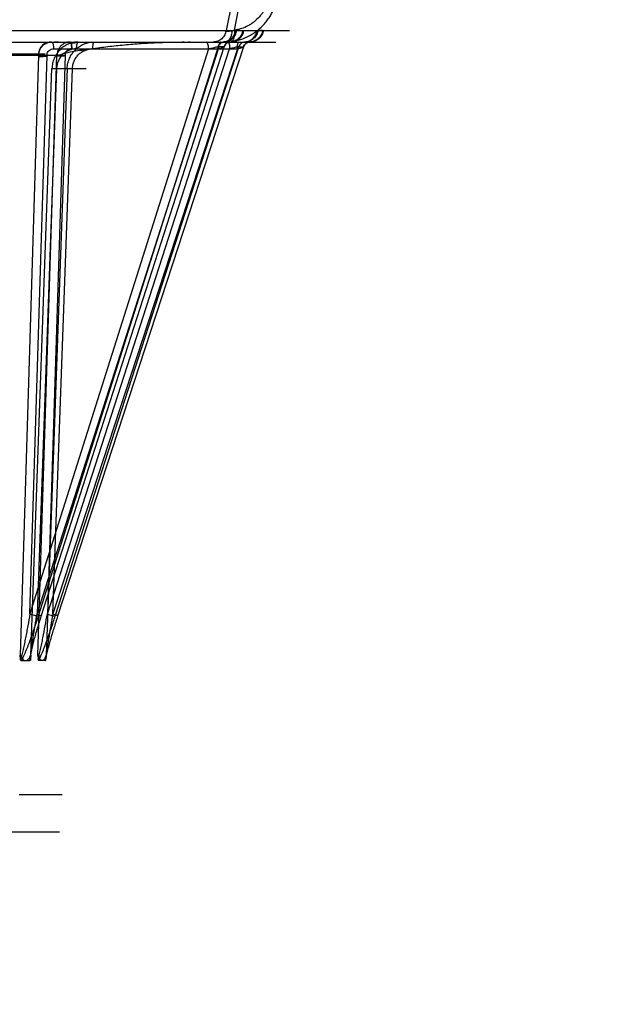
# Model space of a CAD drawing. Header units: millimetres. Extents: x 0 to 297, y 0 to 210.
# Tile 242 of 256: x 59.473 to 59.863, y 160.549 to 161.193. Entities that reach past the tile are written whole.
import ezdxf

# ---------------------------------------------------------------- set-up
doc = ezdxf.new("R2010")
doc.units = ezdxf.units.MM
doc.header["$LTSCALE"] = 16.335
doc.layers.get('0').update_dxf_attribs({"linetype": 'CONTINUOUS'})
doc.layers.add('AXES_REF', color=7, linetype='CONTINUOUS')
doc.layers.add('INTFCLR_144815', color=7, linetype='CONTINUOUS')

msp = doc.modelspace()

# ---------------------------------------------------------------- linework, layer by layer
at = {"color": 7, "linetype": 'Continuous'}
for radius in [8.72625, 8.7255, 8.66962]:
    msp.add_circle((57.53761, 154.41059), radius, dxfattribs=at)
msp.add_arc((57.53761, 154.41059), 8.64, 278.277129, 261.722871, dxfattribs=at)
at = {"layer": 'AXES_REF', "color": 9, "linetype": 'Continuous'}
msp.add_circle((57.53761, 154.41059), 7.96006, dxfattribs=at)
at = {"layer": 'INTFCLR_144815', "color": 9, "linetype": 'Continuous'}
for p, q in [((59.61203, 161.20559), (59.60814, 161.18618)), ((59.61353, 161.18636), (59.61795, 161.20835)), ((59.41809, 161.18618), (59.64965, 161.18618)), ((59.61206, 161.18597), (59.61353, 161.18636)), ((59.61513, 161.18618), (59.61911, 161.18618)), ((59.63209, 161.18618), (59.63007, 161.18618)), ((58.15626, 161.17859), (59.64076, 161.17859)), ((59.61078, 161.17859), (59.60684, 161.17859)), ((59.60767, 161.17859), (59.61145, 161.17882)), ((59.61085, 161.17859), (59.61078, 161.17859)), ((59.61125, 161.17859), (59.61085, 161.17859)), ((59.61983, 161.17859), (59.62053, 161.17859)), ((59.62053, 161.17859), (59.62058, 161.17859)), ((59.62058, 161.17859), (59.62261, 161.17859)), ((59.62366, 161.17859), (59.62391, 161.17859)), ((59.59659, 161.17413), (59.47957, 160.80409)), ((59.48424, 160.80409), (59.60314, 161.17413)), ((59.60286, 161.17551), (59.48497, 160.80271)), ((59.48701, 160.80271), (59.6068, 161.17551)), ((59.49099, 160.80409), (59.61045, 161.17413)), ((59.6155, 161.17413), (59.49458, 160.80409)), ((59.49508, 161.17413), (59.6155, 161.17413)), ((59.49617, 160.80271), (59.61652, 161.17551)), ((59.61955, 161.17551), (59.49773, 160.80271)), ((59.60282, 161.17551), (59.60286, 161.17551)), ((59.6068, 161.17551), (59.60286, 161.17551)), ((59.6068, 161.17551), (59.60683, 161.17551)), ((59.61652, 161.17551), (59.61955, 161.17551)), ((58.32207, 161.17085), (59.48965, 161.17085)), ((59.33365, 161.1699), (59.49728, 161.1699)), ((59.4852, 161.1699), (59.47315, 160.77713)), ((59.47957, 160.80409), (59.49079, 161.16978)), ((59.48476, 160.77713), (59.49728, 161.1699)), ((59.50265, 161.16978), (59.49099, 160.80409)), ((59.48026, 160.77713), (59.49399, 161.16122)), ((59.49701, 161.1611), (59.48424, 160.80409)), ((59.50397, 161.16122), (59.49022, 160.77713)), ((59.49399, 161.16122), (59.51633, 161.16122)), ((59.49701, 161.1611), (59.49399, 161.16122)), ((59.49458, 160.80409), (59.50737, 161.1611)), ((59.50737, 161.1611), (59.50388, 161.16122))]:
    msp.add_line(p, q, dxfattribs=at)
at = {"layer": 'INTFCLR_144815', "color": 7, "linetype": 'Continuous'}
for p, q in [((59.49079, 161.16978), (59.4852, 161.1699)), ((59.49728, 161.1699), (59.50265, 161.16978))]:
    msp.add_line(p, q, dxfattribs=at)
at = {"layer": 'INTFCLR_144815', "color": 6, "linetype": 'Continuous'}
for p, q in [((59.4734, 160.77445), (59.47315, 160.77713)), ((59.47382, 160.77359), (59.4796, 160.77359)), ((59.48, 160.77432), (59.48, 160.77431)), ((59.48, 160.7743), (59.48, 160.77429)), ((59.48026, 160.77713), (59.48001, 160.77445)), ((59.48001, 160.77445), (59.48001, 160.77444)), ((59.48001, 160.77443), (59.48001, 160.77443)), ((59.48001, 160.77442), (59.48001, 160.77441)), ((59.48001, 160.7744), (59.48001, 160.77439)), ((59.48001, 160.77438), (59.48001, 160.77437)), ((59.48001, 160.77436), (59.48001, 160.77435)), ((59.48001, 160.77434), (59.48001, 160.77433)), ((59.48476, 160.77713), (59.48495, 160.77445)), ((59.48495, 160.77441), (59.48495, 160.77436)), ((59.48495, 160.77435), (59.48495, 160.77434)), ((59.48495, 160.77433), (59.48495, 160.77432)), ((59.48496, 160.77431), (59.48496, 160.7743)), ((59.48496, 160.77429), (59.48496, 160.77428)), ((59.48496, 160.77427), (59.48496, 160.77426)), ((59.48972, 160.77359), (59.48527, 160.77359)), ((59.49003, 160.77445), (59.49022, 160.77713)), ((59.49003, 160.77443), (59.49003, 160.77445)), ((59.49003, 160.7744), (59.49003, 160.77442)), ((59.49003, 160.77437), (59.49003, 160.77438)), ((59.47252, 160.68593), (59.50079, 160.68593)), ((59.49887, 160.66129), (58.31285, 160.66129))]:
    msp.add_line(p, q, dxfattribs=at)
for points in [[(59.47341, 160.77437), (59.47341, 160.77438), (59.4734, 160.7744), (59.4734, 160.77442), (59.4734, 160.77443), (59.4734, 160.77445)], [(59.47382, 160.77359), (59.47379, 160.77359), (59.47377, 160.77359), (59.47375, 160.7736), (59.47373, 160.7736), (59.47371, 160.77361), (59.47369, 160.77362), (59.47368, 160.77363), (59.47366, 160.77364), (59.47364, 160.77366), (59.47363, 160.77367), (59.47361, 160.77369), (59.4736, 160.7737), (59.47358, 160.77372), (59.47357, 160.77374), (59.47356, 160.77376), (59.47355, 160.77378), (59.47354, 160.7738), (59.47352, 160.77382), (59.47351, 160.77384), (59.47351, 160.77387), (59.4735, 160.77389), (59.47349, 160.77391), (59.47348, 160.77394), (59.47347, 160.77396), (59.47347, 160.77398), (59.47346, 160.77401), (59.47345, 160.77403), (59.47345, 160.77405), (59.47344, 160.77408), (59.47344, 160.7741), (59.47344, 160.77412), (59.47343, 160.77415), (59.47343, 160.77417), (59.47342, 160.77419), (59.47342, 160.77421), (59.47342, 160.77423), (59.47342, 160.77425), (59.47341, 160.77427), (59.47341, 160.77429), (59.47341, 160.77431), (59.47341, 160.77433), (59.47341, 160.77435)], [(59.48, 160.77428), (59.48, 160.77427), (59.48, 160.77426), (59.48, 160.77424), (59.47999, 160.77423), (59.47999, 160.77422), (59.47999, 160.77421), (59.47999, 160.77419), (59.47999, 160.77418), (59.47999, 160.77417), (59.47998, 160.77415), (59.47998, 160.77414), (59.47998, 160.77412), (59.47998, 160.77411), (59.47997, 160.77409), (59.47997, 160.77408), (59.47997, 160.77406), (59.47996, 160.77405), (59.47996, 160.77403), (59.47996, 160.77402), (59.47995, 160.774), (59.47995, 160.77398), (59.47994, 160.77397), (59.47994, 160.77395), (59.47993, 160.77393), (59.47993, 160.77392), (59.47992, 160.7739), (59.47992, 160.77388), (59.47991, 160.77387), (59.4799, 160.77385), (59.47989, 160.77383), (59.47989, 160.77382), (59.47988, 160.7738), (59.47987, 160.77378), (59.47986, 160.77377), (59.47985, 160.77375), (59.47984, 160.77374), (59.47983, 160.77372), (59.47982, 160.77371), (59.47981, 160.7737), (59.4798, 160.77368), (59.47979, 160.77367), (59.47977, 160.77366), (59.47976, 160.77365), (59.47975, 160.77364), (59.47973, 160.77363), (59.47972, 160.77362), (59.4797, 160.77361), (59.47969, 160.7736), (59.47967, 160.7736), (59.47965, 160.77359), (59.47964, 160.77359), (59.47962, 160.77359), (59.4796, 160.77359)], [(59.48495, 160.77445), (59.48495, 160.77444), (59.48495, 160.77443), (59.48495, 160.77443), (59.48495, 160.77442)], [(59.48496, 160.77424), (59.48496, 160.77423), (59.48496, 160.77422)], [(59.48496, 160.77421), (59.48497, 160.77419), (59.48497, 160.77418), (59.48497, 160.77417), (59.48497, 160.77415), (59.48497, 160.77414), (59.48497, 160.77412), (59.48498, 160.77411), (59.48498, 160.77409), (59.48498, 160.77408), (59.48498, 160.77406), (59.48499, 160.77405), (59.48499, 160.77403), (59.48499, 160.77402), (59.48499, 160.774), (59.485, 160.77398), (59.485, 160.77397), (59.48501, 160.77395), (59.48501, 160.77393), (59.48501, 160.77392), (59.48502, 160.7739), (59.48502, 160.77388), (59.48503, 160.77387), (59.48503, 160.77385), (59.48504, 160.77383), (59.48504, 160.77382), (59.48505, 160.7738), (59.48506, 160.77378), (59.48506, 160.77377), (59.48507, 160.77375), (59.48508, 160.77374), (59.48509, 160.77372), (59.4851, 160.77371), (59.4851, 160.7737), (59.48511, 160.77368), (59.48512, 160.77367), (59.48513, 160.77366), (59.48514, 160.77365), (59.48515, 160.77364), (59.48516, 160.77363), (59.48517, 160.77362), (59.48519, 160.77361), (59.4852, 160.7736), (59.48521, 160.7736), (59.48522, 160.77359), (59.48524, 160.77359), (59.48525, 160.77359), (59.48527, 160.77359)], [(59.48972, 160.77359), (59.48973, 160.77359), (59.48975, 160.77359), (59.48977, 160.7736), (59.48978, 160.7736), (59.48979, 160.77361), (59.48981, 160.77362), (59.48982, 160.77363), (59.48984, 160.77364), (59.48985, 160.77366), (59.48986, 160.77367), (59.48987, 160.77369), (59.48988, 160.7737), (59.48989, 160.77372), (59.4899, 160.77374), (59.48991, 160.77376), (59.48992, 160.77378), (59.48993, 160.7738), (59.48994, 160.77382), (59.48995, 160.77384), (59.48995, 160.77387), (59.48996, 160.77389), (59.48997, 160.77391), (59.48997, 160.77394), (59.48998, 160.77396), (59.48998, 160.77398), (59.48999, 160.77401), (59.48999, 160.77403), (59.49, 160.77405), (59.49, 160.77408), (59.49001, 160.7741), (59.49001, 160.77412), (59.49001, 160.77415), (59.49001, 160.77417), (59.49002, 160.77419), (59.49002, 160.77421), (59.49002, 160.77423), (59.49002, 160.77425), (59.49002, 160.77427), (59.49003, 160.77429), (59.49003, 160.77431), (59.49003, 160.77433), (59.49003, 160.77435)]]:
    msp.add_lwpolyline(points, dxfattribs=at)
at = {"layer": 'INTFCLR_144815', "color": 9, "linetype": 'Continuous'}
for points, knots in [([(59.61145, 161.17882), (59.61249, 161.17895), (59.61455, 161.1793), (59.61858, 161.1804), (59.62197, 161.18185), (59.62471, 161.18341), (59.62651, 161.18455), (59.62954, 161.18676), (59.63265, 161.18974), (59.63536, 161.19309), (59.63779, 161.19668), (59.63951, 161.20009), (59.64067, 161.20314), (59.64136, 161.20521), (59.64233, 161.20887), (59.64277, 161.21211), (59.64288, 161.21427)], [0, 0, 0, 0, 0.060969, 0.121873, 0.243913, 0.274919, 0.306131, 0.368317, 0.493199, 0.556651, 0.619807, 0.746395, 0.778408, 0.810257, 0.873549, 1, 1, 1, 1]), ([(59.63747, 161.21295), (59.63737, 161.21132), (59.63701, 161.20889), (59.63624, 161.20614), (59.63571, 161.20459), (59.63481, 161.20231), (59.63348, 161.19975), (59.63162, 161.19706), (59.62956, 161.19454), (59.62719, 161.19231), (59.6249, 161.19065), (59.62353, 161.1898), (59.62146, 161.18863), (59.6189, 161.18754), (59.61586, 161.18672), (59.61431, 161.18645), (59.61353, 161.18636)], [0, 0, 0, 0, 0.126032, 0.189212, 0.221028, 0.253021, 0.379658, 0.442895, 0.506455, 0.631585, 0.693885, 0.725145, 0.756193, 0.878299, 0.939151, 1, 1, 1, 1]), ([(59.60814, 161.18618), (59.60799, 161.18518), (59.60751, 161.18367), (59.60639, 161.1819), (59.60531, 161.18071), (59.60403, 161.17976), (59.60222, 161.17887), (59.60072, 161.17859), (59.59975, 161.17859)], [0, 0, 0, 0, 0.247765, 0.377762, 0.508629, 0.638135, 0.764317, 1, 1, 1, 1]), ([(59.61441, 161.18618), (59.61426, 161.18518), (59.61361, 161.18315), (59.61166, 161.18061), (59.60896, 161.17896), (59.60692, 161.17859), (59.60594, 161.17859)], [0, 0, 0, 0, 0.247336, 0.507333, 0.762893, 1, 1, 1, 1]), ([(59.60684, 161.17859), (59.60781, 161.17861), (59.60981, 161.17902), (59.61244, 161.18068), (59.61434, 161.18319), (59.61498, 161.18519), (59.61513, 161.18618)], [0, 0, 0, 0, 0.237461, 0.492881, 0.752581, 1, 1, 1, 1]), ([(59.60814, 161.18618), (59.608, 161.18612), (59.60783, 161.18605), (59.60749, 161.18582), (59.60777, 161.18563), (59.60816, 161.18565), (59.60874, 161.18563), (59.60944, 161.18568), (59.61055, 161.18578), (59.61144, 161.18589), (59.61206, 161.18597)], [0, 0, 0, 0, 0.089936, 0.132508, 0.163973, 0.240003, 0.365637, 0.490275, 0.640039, 1, 1, 1, 1]), ([(59.61206, 161.18597), (59.61198, 161.18502), (59.61166, 161.18318), (59.61073, 161.18079), (59.60941, 161.17907), (59.60819, 161.17859), (59.60767, 161.17859)], [0, 0, 0, 0, 0.3129, 0.602318, 0.830689, 1, 1, 1, 1]), ([(59.61911, 161.18618), (59.61896, 161.18519), (59.61832, 161.18319), (59.61641, 161.18068), (59.61376, 161.17902), (59.61175, 161.17861), (59.61078, 161.17859)], [0, 0, 0, 0, 0.24681, 0.506276, 0.761969, 1, 1, 1, 1]), ([(59.61125, 161.17859), (59.61223, 161.17859), (59.61429, 161.17896), (59.61701, 161.18061), (59.61897, 161.18315), (59.61963, 161.18518), (59.61978, 161.18618)], [0, 0, 0, 0, 0.237878, 0.493812, 0.75349, 1, 1, 1, 1]), ([(59.61353, 161.18636), (59.61359, 161.1854), (59.6136, 161.18358), (59.61325, 161.1812), (59.61269, 161.17946), (59.61181, 161.17882), (59.61145, 161.17882)], [0, 0, 0, 0, 0.34848, 0.656691, 0.872155, 1, 1, 1, 1]), ([(59.61983, 161.17859), (59.62082, 161.17859), (59.6229, 161.17896), (59.62565, 161.1806), (59.62764, 161.18314), (59.62831, 161.18517), (59.62847, 161.18618)], [0, 0, 0, 0, 0.239108, 0.495642, 0.754812, 1, 1, 1, 1]), ([(59.62902, 161.18618), (59.62887, 161.18519), (59.62822, 161.18318), (59.62628, 161.18067), (59.62359, 161.17901), (59.62156, 161.17861), (59.62058, 161.17859)], [0, 0, 0, 0, 0.245324, 0.504207, 0.760561, 1, 1, 1, 1]), ([(59.63209, 161.18618), (59.63194, 161.18519), (59.63128, 161.18318), (59.62933, 161.18067), (59.62663, 161.17901), (59.62459, 161.17861), (59.62361, 161.17859)], [0, 0, 0, 0, 0.244864, 0.503572, 0.760133, 1, 1, 1, 1]), ([(59.6326, 161.18618), (59.63244, 161.18517), (59.63177, 161.18314), (59.62976, 161.1806), (59.627, 161.17896), (59.62491, 161.17859), (59.62391, 161.17859)], [0, 0, 0, 0, 0.244565, 0.503496, 0.760313, 1, 1, 1, 1]), ([(59.49376, 161.17859), (59.49395, 161.17859), (59.49442, 161.17815), (59.49492, 161.17664), (59.49507, 161.17519), (59.49508, 161.17413)], [0, 0, 0, 0, 0.118675, 0.343068, 1, 1, 1, 1]), ([(59.51126, 161.17859), (59.51016, 161.17859), (59.5085, 161.17842), (59.50636, 161.17787), (59.50427, 161.17712), (59.5023, 161.17604), (59.5005, 161.1747), (59.49884, 161.17318), (59.49739, 161.17142), (59.49621, 161.16948), (59.49547, 161.16793), (59.49486, 161.16633), (59.49425, 161.1641), (59.49403, 161.16237), (59.49399, 161.16122)], [0, 0, 0, 0, 0.122124, 0.183323, 0.245147, 0.368174, 0.430444, 0.493021, 0.618001, 0.681478, 0.744715, 0.807951, 0.871732, 1, 1, 1, 1]), ([(59.50397, 161.16122), (59.50399, 161.1618), (59.50409, 161.16295), (59.50439, 161.16466), (59.50486, 161.16633), (59.50547, 161.16793), (59.50623, 161.16948), (59.50743, 161.17142), (59.50891, 161.17318), (59.5106, 161.1747), (59.51242, 161.17605), (59.51443, 161.17712), (59.51656, 161.17788), (59.51874, 161.17842), (59.52043, 161.17859), (59.52155, 161.17859)], [0, 0, 0, 0, 0.063652, 0.127279, 0.190555, 0.253351, 0.316226, 0.37943, 0.504173, 0.566794, 0.629215, 0.752842, 0.815093, 0.87678, 1, 1, 1, 1]), ([(59.51126, 161.17859), (59.51107, 161.17859), (59.5106, 161.17815), (59.51027, 161.17715), (59.51, 161.17574), (59.50995, 161.17468), (59.50995, 161.17413)], [0, 0, 0, 0, 0.1185, 0.342563, 0.660023, 1, 1, 1, 1]), ([(59.52155, 161.17859), (59.52139, 161.17859), (59.52102, 161.17809), (59.52067, 161.17664), (59.52054, 161.17518), (59.52054, 161.17413)], [0, 0, 0, 0, 0.103117, 0.326022, 1, 1, 1, 1]), ([(59.59659, 161.17413), (59.59658, 161.17468), (59.59653, 161.17574), (59.59626, 161.17715), (59.59593, 161.17815), (59.59546, 161.17859), (59.59527, 161.17859)], [0, 0, 0, 0, 0.339977, 0.657437, 0.8815, 1, 1, 1, 1]), ([(59.60678, 161.17859), (59.60638, 161.17858), (59.60552, 161.17843), (59.60433, 161.17779), (59.60337, 161.17678), (59.60296, 161.17594), (59.60282, 161.17551)], [0, 0, 0, 0, 0.225688, 0.48395, 0.746398, 1, 1, 1, 1]), ([(59.60286, 161.17551), (59.60299, 161.17593), (59.60339, 161.17676), (59.60433, 161.17776), (59.60553, 161.17842), (59.60642, 161.17858), (59.60684, 161.17859)], [0, 0, 0, 0, 0.247836, 0.505004, 0.759243, 1, 1, 1, 1]), ([(59.60446, 161.17859), (59.60426, 161.17859), (59.60379, 161.17815), (59.60347, 161.17715), (59.60319, 161.17574), (59.60314, 161.17468), (59.60314, 161.17413)], [0, 0, 0, 0, 0.1185, 0.342563, 0.660023, 1, 1, 1, 1]), ([(59.61078, 161.17859), (59.61035, 161.17858), (59.60947, 161.17842), (59.60827, 161.17776), (59.60733, 161.17676), (59.60693, 161.17593), (59.6068, 161.17551)], [0, 0, 0, 0, 0.240757, 0.494996, 0.752164, 1, 1, 1, 1]), ([(59.61085, 161.17859), (59.61041, 161.17858), (59.60952, 161.17842), (59.60832, 161.17776), (59.60737, 161.17676), (59.60696, 161.17593), (59.60683, 161.17551)], [0, 0, 0, 0, 0.241436, 0.496011, 0.752928, 1, 1, 1, 1]), ([(59.60944, 161.17859), (59.6096, 161.17859), (59.60997, 161.17809), (59.6102, 161.17715), (59.61041, 161.17573), (59.61045, 161.17468), (59.61045, 161.17413)], [0, 0, 0, 0, 0.103024, 0.325726, 0.650172, 1, 1, 1, 1]), ([(59.6155, 161.17413), (59.6155, 161.17468), (59.61556, 161.17598), (59.61574, 161.17732), (59.6162, 161.17859), (59.61651, 161.17859)], [0, 0, 0, 0, 0.35171, 0.80538, 1, 1, 1, 1]), ([(59.62053, 161.17859), (59.62009, 161.17858), (59.6192, 161.17842), (59.61798, 161.17776), (59.61703, 161.17676), (59.61663, 161.17593), (59.61649, 161.17551)], [0, 0, 0, 0, 0.241851, 0.496634, 0.753398, 1, 1, 1, 1]), ([(59.62058, 161.17859), (59.62014, 161.17858), (59.61924, 161.17842), (59.61802, 161.17776), (59.61706, 161.17676), (59.61665, 161.17593), (59.61652, 161.17551)], [0, 0, 0, 0, 0.242418, 0.497486, 0.754042, 1, 1, 1, 1]), ([(59.61955, 161.17551), (59.61968, 161.17593), (59.62009, 161.17676), (59.62105, 161.17776), (59.62227, 161.17842), (59.62317, 161.17858), (59.62361, 161.17859)], [0, 0, 0, 0, 0.245958, 0.502514, 0.757582, 1, 1, 1, 1]), ([(59.62366, 161.17859), (59.62324, 161.17858), (59.62236, 161.17843), (59.62113, 161.1778), (59.62013, 161.17679), (59.61971, 161.17594), (59.61957, 161.17551)], [0, 0, 0, 0, 0.22845, 0.488298, 0.749734, 1, 1, 1, 1]), ([(59.49079, 161.16978), (59.49077, 161.16999), (59.49081, 161.17067), (59.4911, 161.17188), (59.49232, 161.1736), (59.49403, 161.1742), (59.49508, 161.17413)], [0, 0, 0, 0, 0.09078, 0.300856, 0.535856, 1, 1, 1, 1]), ([(59.50995, 161.17413), (59.50912, 161.17413), (59.50788, 161.174), (59.50627, 161.17359), (59.50471, 161.17302), (59.50323, 161.17222), (59.50189, 161.17121), (59.50064, 161.17007), (59.49956, 161.16875), (59.49868, 161.16729), (59.49811, 161.16614), (59.49766, 161.16493), (59.49721, 161.16326), (59.49704, 161.16197), (59.49701, 161.1611)], [0, 0, 0, 0, 0.122003, 0.183151, 0.244932, 0.367905, 0.430165, 0.492742, 0.617753, 0.68126, 0.744534, 0.807811, 0.871637, 1, 1, 1, 1]), ([(59.50702, 161.17413), (59.50675, 161.17415), (59.50592, 161.17412), (59.50459, 161.17366), (59.50306, 161.17228), (59.50259, 161.17072), (59.50265, 161.16978)], [0, 0, 0, 0, 0.120951, 0.357986, 0.592109, 1, 1, 1, 1]), ([(59.50737, 161.1611), (59.50738, 161.16153), (59.50745, 161.1624), (59.50768, 161.16368), (59.50803, 161.16493), (59.50849, 161.16614), (59.50906, 161.16729), (59.50996, 161.16875), (59.51107, 161.17007), (59.51234, 161.17121), (59.5137, 161.17222), (59.51521, 161.17302), (59.5168, 161.17359), (59.51843, 161.174), (59.5197, 161.17413), (59.52054, 161.17413)], [0, 0, 0, 0, 0.063687, 0.127349, 0.190659, 0.253486, 0.316388, 0.379613, 0.504379, 0.566999, 0.629413, 0.753, 0.81522, 0.87687, 1, 1, 1, 1]), ([(59.59659, 161.17413), (59.59724, 161.17432), (59.59852, 161.17467), (59.60059, 161.17513), (59.60201, 161.17551), (59.60282, 161.17551)], [0, 0, 0, 0, 0.3192, 0.619999, 1, 1, 1, 1]), ([(59.60683, 161.17551), (59.60687, 161.17551), (59.60701, 161.17551), (59.60685, 161.17534), (59.60662, 161.17527), (59.60619, 161.17508), (59.60561, 161.17488), (59.60458, 161.17454), (59.60374, 161.1743), (59.60314, 161.17413)], [0, 0, 0, 0, 0.033052, 0.055554, 0.120786, 0.229163, 0.377368, 0.559793, 1, 1, 1, 1]), ([(59.61649, 161.17551), (59.61574, 161.17551), (59.61439, 161.17512), (59.61238, 161.17466), (59.61111, 161.17431), (59.61045, 161.17413)], [0, 0, 0, 0, 0.363382, 0.668548, 1, 1, 1, 1]), ([(59.6155, 161.17413), (59.61611, 161.1743), (59.61704, 161.17455), (59.61844, 161.17503), (59.61889, 161.1751), (59.61971, 161.17551), (59.61957, 161.17551)], [0, 0, 0, 0, 0.442797, 0.7128, 0.90435, 1, 1, 1, 1]), ([(59.47957, 160.80409), (59.47912, 160.80148), (59.47842, 160.79757), (59.47745, 160.79237), (59.4767, 160.78851), (59.47592, 160.78469), (59.47525, 160.78154), (59.47468, 160.77908), (59.47415, 160.77692), (59.47375, 160.77537), (59.4734, 160.77445)], [0, 0, 0, 0, 0.262498, 0.393514, 0.523585, 0.652368, 0.779419, 0.841981, 0.902478, 1, 1, 1, 1]), ([(59.48497, 160.80271), (59.48415, 160.8001), (59.48287, 160.7962), (59.48109, 160.79104), (59.4797, 160.78719), (59.47826, 160.78338), (59.47701, 160.78025), (59.47596, 160.7778), (59.47502, 160.77577), (59.47431, 160.77436), (59.47382, 160.77359)], [0, 0, 0, 0, 0.262511, 0.394086, 0.525157, 0.655496, 0.784895, 0.849087, 0.911676, 1, 1, 1, 1]), ([(59.48497, 160.80271), (59.48425, 160.80269), (59.48297, 160.80307), (59.48118, 160.80355), (59.4801, 160.80391), (59.47957, 160.80409)], [0, 0, 0, 0, 0.387723, 0.699632, 1, 1, 1, 1]), ([(59.4796, 160.77359), (59.47959, 160.775), (59.47999, 160.77701), (59.48065, 160.78026), (59.4814, 160.7834), (59.48273, 160.78851), (59.48458, 160.79497), (59.48618, 160.80012), (59.48701, 160.80271)], [0, 0, 0, 0, 0.140359, 0.202543, 0.33066, 0.462205, 0.729285, 1, 1, 1, 1]), ([(59.48001, 160.77445), (59.47998, 160.77539), (59.48014, 160.77693), (59.48036, 160.77907), (59.48066, 160.78153), (59.48109, 160.78469), (59.48184, 160.78982), (59.48288, 160.7963), (59.48378, 160.80149), (59.48424, 160.80409)], [0, 0, 0, 0, 0.09432, 0.154007, 0.215842, 0.342764, 0.472597, 0.735115, 1, 1, 1, 1]), ([(59.48424, 160.80409), (59.48448, 160.80401), (59.48495, 160.80384), (59.4857, 160.80356), (59.48645, 160.80322), (59.48689, 160.80305), (59.48731, 160.80273), (59.48708, 160.80271), (59.48701, 160.80271)], [0, 0, 0, 0, 0.219366, 0.430371, 0.700316, 0.875747, 0.940821, 1, 1, 1, 1]), ([(59.48495, 160.77445), (59.48526, 160.77537), (59.48563, 160.77691), (59.48613, 160.77907), (59.48667, 160.78153), (59.48733, 160.78468), (59.48836, 160.7898), (59.48959, 160.79628), (59.49053, 160.80148), (59.49099, 160.80409)], [0, 0, 0, 0, 0.09658, 0.156913, 0.219155, 0.346402, 0.476097, 0.737371, 1, 1, 1, 1]), ([(59.48527, 160.77359), (59.48603, 160.77493), (59.4869, 160.77696), (59.48825, 160.78024), (59.48947, 160.78338), (59.49135, 160.78848), (59.49361, 160.79492), (59.49533, 160.80011), (59.49617, 160.80271)], [0, 0, 0, 0, 0.148676, 0.212372, 0.341856, 0.473191, 0.736522, 1, 1, 1, 1]), ([(59.49773, 160.80271), (59.49689, 160.80012), (59.49565, 160.79623), (59.49407, 160.79105), (59.49295, 160.78721), (59.49188, 160.78341), (59.49106, 160.78027), (59.49047, 160.77782), (59.49004, 160.77581), (59.48978, 160.7744), (59.48972, 160.77359)], [0, 0, 0, 0, 0.270374, 0.4046, 0.537306, 0.668034, 0.79611, 0.858695, 0.918736, 1, 1, 1, 1]), ([(59.49458, 160.80409), (59.49411, 160.80148), (59.49342, 160.79758), (59.49254, 160.79237), (59.49191, 160.78851), (59.49131, 160.78469), (59.49084, 160.78155), (59.4905, 160.77909), (59.49024, 160.77694), (59.49005, 160.7754), (59.49003, 160.77445)], [0, 0, 0, 0, 0.264974, 0.396856, 0.527497, 0.656487, 0.783244, 0.84538, 0.905174, 1, 1, 1, 1]), ([(59.49099, 160.80409), (59.49152, 160.80391), (59.4926, 160.80356), (59.4941, 160.80312), (59.49529, 160.80284), (59.49594, 160.8027), (59.49617, 160.80271)], [0, 0, 0, 0, 0.313844, 0.631054, 0.874511, 1, 1, 1, 1]), ([(59.49773, 160.80271), (59.49777, 160.80271), (59.49788, 160.8027), (59.49777, 160.80286), (59.49755, 160.80293), (59.49718, 160.80313), (59.49666, 160.80333), (59.49578, 160.80368), (59.49507, 160.80392), (59.49458, 160.80409)], [0, 0, 0, 0, 0.030971, 0.052182, 0.118147, 0.231753, 0.389156, 0.57871, 1, 1, 1, 1])]:
    msp.add_open_spline(points, degree=3, knots=knots, dxfattribs=at)
at = {"layer": 'INTFCLR_144815', "color": 7, "linetype": 'Continuous'}
for points, knots in [([(59.49376, 161.17859), (59.49322, 161.17862), (59.49213, 161.17859), (59.49054, 161.1782), (59.48908, 161.17751), (59.48779, 161.17654), (59.48672, 161.17533), (59.48591, 161.17393), (59.48543, 161.1725), (59.48522, 161.17115), (59.48518, 161.17031), (59.4852, 161.1699)], [0, 0, 0, 0, 0.118393, 0.235948, 0.352262, 0.469029, 0.585131, 0.702127, 0.819059, 0.910353, 1, 1, 1, 1]), ([(59.4852, 161.1699), (59.48522, 161.17029), (59.48529, 161.17106), (59.48554, 161.1722), (59.48593, 161.17329), (59.48645, 161.17433), (59.4871, 161.17529), (59.48785, 161.17614), (59.48869, 161.17687), (59.4896, 161.17748), (59.49057, 161.17797), (59.4916, 161.17832), (59.49267, 161.17854), (59.4934, 161.17859), (59.49376, 161.17859)], [0, 0, 0, 0, 0.086485, 0.172411, 0.258341, 0.344273, 0.429914, 0.514958, 0.596912, 0.677583, 0.757829, 0.837931, 0.918842, 1, 1, 1, 1]), ([(59.50702, 161.17413), (59.50702, 161.1744), (59.507, 161.17495), (59.507, 161.17564), (59.50685, 161.17617), (59.5068, 161.1766), (59.50709, 161.17698), (59.50674, 161.17733), (59.50638, 161.1774), (59.5061, 161.17753), (59.50587, 161.17758), (59.50589, 161.17779), (59.50628, 161.17779), (59.50678, 161.17791), (59.50758, 161.17794), (59.50839, 161.17805), (59.50893, 161.17801), (59.50949, 161.17824), (59.50784, 161.17818), (59.50673, 161.17831), (59.50366, 161.1783), (59.5003, 161.17836), (59.49837, 161.17839), (59.49499, 161.17843), (59.49717, 161.17849), (59.4987, 161.17848), (59.50172, 161.1785), (59.50565, 161.17851), (59.51328, 161.17853), (59.52447, 161.17855), (59.54625, 161.17857), (59.5547, 161.17858), (59.58816, 161.17859), (59.58358, 161.17859)], [0, 0, 0, 0, 0.007462, 0.015095, 0.018918, 0.022509, 0.026865, 0.029423, 0.034294, 0.036798, 0.038513, 0.039313, 0.041704, 0.046932, 0.054813, 0.063077, 0.069169, 0.070608, 0.076617, 0.09248, 0.119737, 0.152267, 0.180513, 0.194907, 0.203949, 0.220244, 0.245985, 0.282369, 0.330282, 0.454065, 0.598924, 0.874045, 1, 1, 1, 1]), ([(59.49728, 161.1699), (59.49893, 161.17019), (59.50219, 161.17118), (59.50715, 161.17248), (59.51229, 161.17314), (59.51744, 161.17392), (59.52266, 161.17462), (59.52976, 161.17554), (59.53879, 161.17654), (59.54978, 161.17752), (59.55906, 161.17808), (59.56656, 161.17839), (59.57412, 161.17859), (59.57979, 161.17862), (59.58358, 161.17859)], [0, 0, 0, 0, 0.057671, 0.117422, 0.1765, 0.236369, 0.29703, 0.358472, 0.483241, 0.61038, 0.73919, 0.804166, 0.869303, 1, 1, 1, 1]), ([(59.50601, 161.17859), (59.50561, 161.17859), (59.50479, 161.17853), (59.50359, 161.17827), (59.50242, 161.17783), (59.50131, 161.17721), (59.50032, 161.17646), (59.49945, 161.17557), (59.49871, 161.17459), (59.49812, 161.17351), (59.49767, 161.17236), (59.49738, 161.17115), (59.4973, 161.17032), (59.49728, 161.1699)], [0, 0, 0, 0, 0.088858, 0.179421, 0.271356, 0.363766, 0.45629, 0.546594, 0.636195, 0.726301, 0.816984, 0.908456, 1, 1, 1, 1]), ([(59.50601, 161.17859), (59.50651, 161.17859), (59.50672, 161.17728), (59.50698, 161.17592), (59.50702, 161.1748), (59.50702, 161.17413)], [0, 0, 0, 0, 0.318841, 0.564212, 1, 1, 1, 1]), ([(59.4852, 161.1699), (59.48524, 161.1699), (59.48527, 161.16973), (59.48532, 161.16956), (59.48538, 161.1693), (59.48542, 161.16903), (59.48571, 161.16889), (59.48603, 161.16919), (59.48664, 161.16906), (59.48738, 161.16917), (59.48814, 161.16917), (59.48886, 161.16929), (59.48953, 161.16917), (59.49021, 161.16937), (59.49055, 161.16977), (59.49079, 161.16978)], [0, 0, 0, 0, 0.018169, 0.056768, 0.102118, 0.139902, 0.176771, 0.223241, 0.323115, 0.443118, 0.576495, 0.680613, 0.782743, 0.888971, 1, 1, 1, 1]), ([(59.50265, 161.16978), (59.50233, 161.16976), (59.50189, 161.16913), (59.50092, 161.16929), (59.49986, 161.16912), (59.4987, 161.16912), (59.49784, 161.16956), (59.49745, 161.16991), (59.49728, 161.1699)], [0, 0, 0, 0, 0.17192, 0.324973, 0.479825, 0.753177, 0.911052, 1, 1, 1, 1]), ([(59.47315, 160.77713), (59.47339, 160.77667), (59.47385, 160.77584), (59.47482, 160.77446), (59.47592, 160.77358), (59.47671, 160.77359)], [0, 0, 0, 0, 0.302873, 0.543533, 1, 1, 1, 1]), ([(59.47315, 160.77713), (59.47339, 160.77667), (59.47385, 160.77584), (59.47482, 160.77446), (59.47592, 160.77358), (59.47671, 160.77359)], [0, 0, 0, 0, 0.3029, 0.543572, 1, 1, 1, 1]), ([(59.47671, 160.77359), (59.47719, 160.77359), (59.47838, 160.77415), (59.47942, 160.77557), (59.48002, 160.77667), (59.48026, 160.77713)], [0, 0, 0, 0, 0.279502, 0.699443, 1, 1, 1, 1]), ([(59.47671, 160.77359), (59.47719, 160.77359), (59.47838, 160.77415), (59.47942, 160.77557), (59.48002, 160.77667), (59.48026, 160.77713)], [0, 0, 0, 0, 0.279454, 0.699406, 1, 1, 1, 1]), ([(59.48749, 160.77359), (59.4871, 160.77359), (59.48612, 160.77424), (59.4854, 160.7756), (59.48494, 160.77667), (59.48476, 160.77713)], [0, 0, 0, 0, 0.25156, 0.67982, 1, 1, 1, 1]), ([(59.48749, 160.77359), (59.4871, 160.77359), (59.48612, 160.77424), (59.4854, 160.7756), (59.48494, 160.77667), (59.48476, 160.77713)], [0, 0, 0, 0, 0.251516, 0.679783, 1, 1, 1, 1]), ([(59.49022, 160.77713), (59.49005, 160.77667), (59.4897, 160.77585), (59.48899, 160.77455), (59.48815, 160.77358), (59.48749, 160.77359)], [0, 0, 0, 0, 0.323059, 0.573169, 1, 1, 1, 1])]:
    msp.add_open_spline(points, degree=3, knots=knots, dxfattribs=at)

doc.saveas('drawing.dxf')
